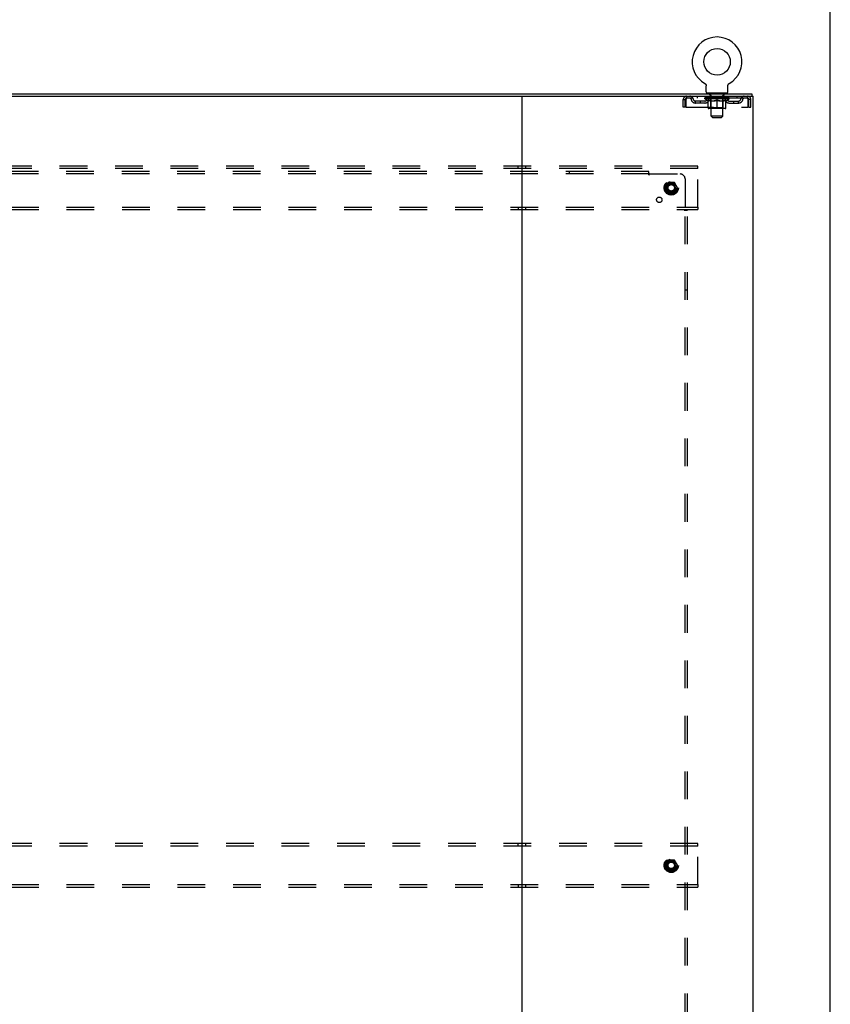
# Model space of a CAD drawing. Header units: inches. Extents: x 0 to 262, y 0 to 169.
# Tile 105 of 105: x 220 to 262, y 79 to 131. Entities that reach past the tile are written whole.
import ezdxf

# ---------------------------------------------------------------- set-up
doc = ezdxf.new("R2010")
doc.units = ezdxf.units.IN
doc.header["$LTSCALE"] = 14.384615
doc.header["$MEASUREMENT"] = 0
doc.linetypes.add('DOT', pattern=[0.2, 0.1, -0.1])
doc.linetypes.add('HIDDEN', pattern=[0.2, 0.1, -0.1])
doc.layers.get('0').update_dxf_attribs({"linetype": 'CONTINUOUS'})
doc.layers.add('DEFAULT_2', color=8, linetype='HIDDEN')
doc.layers.add('SUBPANEL', color=7, linetype='CONTINUOUS')

msp = doc.modelspace()

# ---------------------------------------------------------------- linework, layer by layer
at = {"color": 7, "linetype": 'Continuous'}
for p, q in [((261.538, 0), (261.538, 169.231)), ((255.03, 127.232), (255.03, 127.232)), ((255.03, 127.232), (255.035, 127.229)), ((255.033, 127.23), (255.031, 127.231)), ((255.035, 127.229), (255.039, 127.227)), ((255.039, 127.227), (255.043, 127.224)), ((255.043, 127.224), (255.047, 127.221)), ((255.047, 127.221), (255.051, 127.217)), ((255.051, 127.218), (255.055, 127.214)), ((255.055, 127.214), (255.059, 127.211)), ((255.059, 127.211), (255.062, 127.207)), ((255.062, 127.207), (255.066, 127.203)), ((255.066, 127.204), (255.069, 127.2)), ((255.069, 127.2), (255.072, 127.196)), ((255.072, 127.196), (255.075, 127.192)), ((255.075, 127.192), (255.078, 127.187)), ((255.078, 127.188), (255.081, 127.183)), ((255.081, 127.183), (255.084, 127.179)), ((255.084, 127.179), (255.086, 127.174)), ((255.086, 127.175), (255.088, 127.17)), ((255.088, 127.17), (255.091, 127.165)), ((255.091, 127.165), (255.093, 127.161)), ((255.093, 127.161), (255.094, 127.156)), ((255.094, 127.156), (255.096, 127.151)), ((255.096, 127.151), (255.097, 127.146)), ((255.097, 127.146), (255.099, 127.141)), ((255.099, 127.141), (255.1, 127.136)), ((255.1, 127.136), (255.101, 127.131)), ((255.101, 127.131), (255.102, 127.126)), ((255.102, 127.126), (255.102, 127.121)), ((255.103, 127.111), (255.103, 127.107)), ((256.228, 127.116), (256.229, 127.121)), ((256.229, 127.126), (256.23, 127.131)), ((256.229, 127.121), (256.229, 127.126)), ((256.23, 127.131), (256.231, 127.136)), ((256.231, 127.136), (256.232, 127.141)), ((256.232, 127.141), (256.234, 127.146)), ((256.234, 127.146), (256.235, 127.151)), ((256.235, 127.151), (256.237, 127.156)), ((256.237, 127.156), (256.238, 127.161)), ((256.238, 127.161), (256.24, 127.165)), ((256.24, 127.165), (256.243, 127.17)), ((256.243, 127.17), (256.245, 127.175)), ((256.245, 127.174), (256.247, 127.179)), ((256.247, 127.179), (256.25, 127.183)), ((256.25, 127.183), (256.253, 127.188)), ((256.253, 127.187), (256.256, 127.192)), ((256.256, 127.192), (256.259, 127.196)), ((256.259, 127.196), (256.262, 127.2)), ((256.262, 127.2), (256.265, 127.204)), ((256.265, 127.203), (256.269, 127.207)), ((256.269, 127.207), (256.272, 127.211)), ((256.272, 127.211), (256.276, 127.214)), ((256.276, 127.214), (256.28, 127.218)), ((256.28, 127.217), (256.284, 127.221)), ((256.284, 127.221), (256.288, 127.224)), ((256.288, 127.224), (256.292, 127.227)), ((256.292, 127.227), (256.296, 127.229)), ((256.292, 127.227), (256.293, 127.227)), ((256.296, 127.229), (256.301, 127.232)), ((256.3, 127.231), (256.298, 127.23)), ((178.853, 126.694), (257.478, 126.694)), ((255.103, 126.793), (255.103, 127.107)), ((255.166, 126.724), (255.166, 126.694)), ((256.166, 126.724), (255.166, 126.724)), ((256.166, 126.724), (256.166, 126.694)), ((256.228, 126.793), (256.228, 127.107)), ((257.478, 126.694), (257.478, 126.569)), ((190.875, 126.569), (245.456, 126.569)), ((245.541, 126.569), (245.541, 42.819)), ((245.625, 126.569), (257.541, 126.569)), ((257.541, 42.819), (257.541, 126.569))]:
    msp.add_line(p, q, dxfattribs=at)
at = {"color": 3, "linetype": 'Continuous'}
msp.add_line((245.456, 126.569), (245.625, 126.569), dxfattribs=at)
at = {"color": 7, "linetype": 'Continuous'}
for points in [[(255.102, 127.121), (255.103, 127.116), (255.103, 127.111)], [(256.228, 127.107), (256.228, 127.111), (256.228, 127.116)], [(256.228, 127.107), (256.228, 127.111), (256.228, 127.116)]]:
    msp.add_lwpolyline(points, dxfattribs=at)
msp.add_circle((255.666, 128.352), 0.688, dxfattribs=at)
for centre, radius, start, end in [((255.666, 128.352), 1.288, 299.5053, 240.4947), ((255.172, 126.793), 0.069, 180, 265), ((256.159, 126.793), 0.069, 275, 360)]:
    msp.add_arc(centre, radius, start, end, dxfattribs=at)
at = {"layer": 'DEFAULT_2', "color": 8, "linetype": 'HIDDEN'}
for p, q in [((255.03, 127.232), (255.03, 127.232)), ((255.038, 127.227), (255.039, 127.227)), ((256.301, 127.232), (256.301, 127.232)), ((255.263, 126.724), (255.263, 126.694)), ((255.301, 126.634), (255.301, 126.714)), ((255.37, 126.624), (255.311, 126.624)), ((255.366, 125.543), (255.366, 126.614)), ((256.021, 126.624), (255.961, 126.624)), ((255.966, 125.543), (255.966, 126.614)), ((256.031, 126.634), (256.031, 126.714)), ((256.069, 126.724), (256.069, 126.694)), ((253.916, 126.006), (253.916, 126.402)), ((253.916, 126.402), (254.02, 126.402)), ((254.02, 126.006), (254.02, 126.402)), ((254.05, 126.402), (254.05, 126.006)), ((254.083, 126.569), (254.083, 126.465)), ((257.249, 126.465), (254.083, 126.465)), ((254.551, 126.214), (254.551, 126.318)), ((255.034, 126.318), (254.551, 126.318)), ((255.034, 126.214), (254.551, 126.214)), ((254.634, 126.569), (254.634, 126.465)), ((254.801, 126.214), (254.801, 126.318)), ((255.032, 126.439), (255.032, 126.486)), ((256.299, 126.439), (255.032, 126.439)), ((255.192, 126.327), (255.032, 126.439)), ((255.042, 126.479), (255.042, 126.486)), ((255.051, 126.476), (255.051, 126.479)), ((255.051, 126.476), (256.28, 126.476)), ((255.059, 126.476), (255.059, 126.479)), ((255.06, 126.476), (255.06, 126.479)), ((255.07, 126.479), (255.07, 126.486)), ((255.087, 126.476), (255.087, 126.479)), ((255.089, 126.476), (255.089, 126.479)), ((255.117, 126.479), (255.117, 126.486)), ((255.132, 126.476), (255.132, 126.479)), ((255.134, 126.476), (255.134, 126.479)), ((255.339, 126.479), (255.137, 126.479)), ((255.18, 126.479), (255.18, 126.486)), ((255.182, 126.476), (255.182, 126.479)), ((255.183, 126.476), (255.183, 126.479)), ((255.185, 126.476), (255.185, 126.479)), ((255.192, 126.327), (255.202, 126.327)), ((255.193, 126.476), (255.193, 126.479)), ((255.193, 126.476), (255.193, 126.479)), ((255.196, 126.476), (255.196, 126.479)), ((255.199, 126.476), (255.199, 126.48)), ((255.202, 125.964), (255.202, 126.371)), ((255.204, 126.476), (255.204, 126.479)), ((255.218, 126.476), (255.218, 126.479)), ((255.228, 126.465), (255.228, 126.569)), ((255.236, 126.476), (255.236, 126.479)), ((255.237, 126.476), (255.237, 126.481)), ((255.257, 126.476), (255.257, 126.479)), ((255.257, 126.476), (255.257, 126.479)), ((255.258, 126.479), (255.258, 126.486)), ((255.268, 126.476), (255.268, 126.479)), ((255.272, 126.476), (255.272, 126.479)), ((255.282, 126.476), (255.282, 126.479)), ((255.293, 126.476), (255.293, 126.483)), ((255.308, 126.476), (255.308, 126.479)), ((255.311, 126.476), (255.311, 126.479)), ((255.339, 126.476), (255.339, 126.479)), ((255.406, 126.479), (255.344, 126.479)), ((255.344, 126.327), (255.524, 126.327)), ((255.349, 126.479), (255.349, 126.486)), ((255.353, 125.967), (255.353, 126.436)), ((255.356, 126.476), (255.356, 126.479)), ((255.36, 126.476), (255.36, 126.479)), ((255.366, 126.476), (255.366, 126.484)), ((255.371, 126.476), (255.371, 126.479)), ((255.381, 126.476), (255.381, 126.479)), ((255.406, 126.476), (255.406, 126.479)), ((255.48, 126.479), (255.421, 126.479)), ((255.442, 126.476), (255.442, 126.479)), ((255.449, 126.479), (255.449, 126.486)), ((255.453, 126.476), (255.453, 126.479)), ((255.455, 126.476), (255.455, 126.485)), ((255.458, 126.476), (255.458, 126.479)), ((255.465, 126.476), (255.465, 126.479)), ((255.48, 126.476), (255.48, 126.479)), ((255.561, 126.479), (255.506, 126.479)), ((255.52, 126.476), (255.52, 126.479)), ((255.551, 126.479), (255.629, 126.483)), ((255.556, 126.479), (255.556, 126.486)), ((255.556, 126.479), (255.556, 126.486)), ((255.556, 126.486), (255.556, 126.486)), ((255.556, 126.476), (255.556, 126.479)), ((255.56, 126.476), (255.56, 126.479)), ((255.561, 126.476), (255.561, 126.479)), ((255.561, 126.476), (255.561, 126.479)), ((255.596, 126.479), (255.661, 126.479)), ((255.602, 126.476), (255.602, 126.479)), ((255.607, 126.479), (255.607, 126.482)), ((255.629, 126.479), (255.629, 126.483)), ((255.645, 126.476), (255.645, 126.479)), ((255.663, 126.479), (255.663, 126.479)), ((255.663, 126.476), (255.663, 126.479)), ((255.663, 126.476), (255.663, 126.479)), ((255.666, 126.479), (255.666, 126.486)), ((255.666, 126.486), (255.78, 126.479)), ((255.666, 125.927), (255.666, 126.371)), ((255.668, 126.476), (255.668, 126.479)), ((255.668, 126.476), (255.668, 126.479)), ((255.668, 126.479), (255.668, 126.479)), ((255.686, 126.476), (255.686, 126.479)), ((255.686, 126.479), (255.735, 126.479)), ((255.729, 126.476), (255.729, 126.479)), ((255.77, 126.476), (255.77, 126.479)), ((255.77, 126.476), (255.77, 126.479)), ((255.77, 126.479), (255.825, 126.479)), ((255.771, 126.476), (255.771, 126.479)), ((255.775, 126.486), (255.775, 126.486)), ((255.775, 126.479), (255.775, 126.486)), ((255.775, 126.479), (255.775, 126.486)), ((255.775, 126.476), (255.775, 126.479)), ((255.807, 126.327), (255.987, 126.327)), ((255.811, 126.476), (255.811, 126.479)), ((255.851, 126.476), (255.851, 126.479)), ((255.851, 126.479), (255.91, 126.479)), ((255.866, 126.476), (255.866, 126.479)), ((255.873, 126.476), (255.873, 126.479)), ((255.876, 126.476), (255.876, 126.485)), ((255.878, 126.476), (255.878, 126.479)), ((255.882, 126.479), (255.882, 126.486)), ((255.889, 126.476), (255.889, 126.479)), ((255.925, 126.476), (255.925, 126.479)), ((255.925, 126.479), (255.987, 126.479)), ((255.95, 126.476), (255.95, 126.479)), ((255.961, 126.476), (255.961, 126.479)), ((255.965, 126.476), (255.965, 126.484)), ((255.971, 126.476), (255.971, 126.479)), ((255.975, 126.476), (255.975, 126.479)), ((255.978, 125.967), (255.978, 126.436)), ((255.982, 126.479), (255.982, 126.486)), ((255.992, 126.476), (255.992, 126.479)), ((255.992, 126.479), (256.194, 126.479)), ((256.02, 126.476), (256.02, 126.479)), ((256.023, 126.476), (256.023, 126.479)), ((256.038, 126.476), (256.038, 126.483)), ((256.049, 126.476), (256.049, 126.479)), ((256.059, 126.476), (256.059, 126.479)), ((256.063, 126.476), (256.063, 126.479)), ((256.073, 126.479), (256.073, 126.486)), ((256.074, 126.476), (256.074, 126.479)), ((256.074, 126.476), (256.074, 126.479)), ((256.094, 126.476), (256.094, 126.481)), ((256.095, 126.476), (256.095, 126.479)), ((256.103, 126.465), (256.103, 126.569)), ((256.113, 126.476), (256.113, 126.479)), ((256.127, 126.476), (256.127, 126.479)), ((256.129, 125.964), (256.129, 126.371)), ((256.129, 126.327), (256.139, 126.327)), ((256.132, 126.476), (256.132, 126.48)), ((256.135, 126.476), (256.135, 126.479)), ((256.138, 126.476), (256.138, 126.479)), ((256.138, 126.476), (256.138, 126.479)), ((256.139, 126.327), (256.299, 126.439)), ((256.146, 126.476), (256.146, 126.479)), ((256.149, 126.476), (256.149, 126.479)), ((256.149, 126.476), (256.149, 126.479)), ((256.151, 126.479), (256.151, 126.486)), ((256.197, 126.476), (256.197, 126.479)), ((256.199, 126.476), (256.199, 126.479)), ((256.214, 126.479), (256.214, 126.486)), ((256.242, 126.476), (256.242, 126.479)), ((256.244, 126.476), (256.244, 126.479)), ((256.261, 126.479), (256.261, 126.486)), ((256.271, 126.476), (256.271, 126.479)), ((256.272, 126.476), (256.272, 126.479)), ((256.28, 126.476), (256.28, 126.479)), ((256.289, 126.479), (256.289, 126.486)), ((256.297, 126.318), (256.78, 126.318)), ((256.297, 126.214), (256.78, 126.214)), ((256.299, 126.439), (256.299, 126.486)), ((256.53, 126.214), (256.53, 126.318)), ((256.697, 126.569), (256.697, 126.465)), ((256.78, 126.214), (256.78, 126.318)), ((257.249, 126.465), (257.249, 126.569)), ((257.282, 126.006), (257.282, 126.402)), ((257.312, 126.006), (257.312, 126.402)), ((257.416, 126.402), (257.312, 126.402)), ((257.416, 126.006), (257.416, 126.402)), ((254.02, 126.006), (253.916, 126.006)), ((254.05, 126.006), (257.282, 126.006)), ((256.092, 125.927), (255.239, 125.927)), ((255.353, 125.967), (255.313, 125.927)), ((255.978, 125.967), (255.353, 125.967)), ((255.978, 125.967), (256.018, 125.927)), ((257.312, 126.006), (257.416, 126.006)), ((255.966, 125.543), (255.366, 125.543)), ((255.435, 125.474), (255.366, 125.543)), ((255.435, 125.474), (255.897, 125.474)), ((255.897, 125.474), (255.966, 125.543)), ((254.666, 122.944), (181.666, 122.944)), ((254.666, 122.819), (181.666, 122.819)), ((245.353, 122.819), (245.353, 122.944)), ((245.728, 122.944), (245.728, 122.819)), ((254.666, 122.819), (254.666, 122.944)), ((254.666, 120.819), (254.666, 122.819)), ((253.127, 122.091), (252.973, 121.824)), ((253.445, 122.096), (253.136, 122.096)), ((253.608, 121.824), (253.454, 122.091)), ((252.973, 121.814), (253.127, 121.546)), ((253.445, 121.541), (253.136, 121.541)), ((253.454, 121.546), (253.608, 121.814)), ((181.666, 120.819), (254.666, 120.819)), ((181.666, 120.694), (254.666, 120.694)), ((245.353, 120.819), (245.353, 120.694)), ((245.728, 120.819), (245.728, 120.694)), ((254.666, 120.819), (254.666, 120.694)), ((254.666, 87.819), (181.666, 87.819)), ((245.353, 87.694), (245.353, 87.819)), ((245.728, 87.819), (245.728, 87.694)), ((254.666, 87.694), (254.666, 87.819)), ((254.666, 87.694), (181.666, 87.694)), ((254.666, 85.694), (254.666, 87.694)), ((253.127, 86.966), (252.973, 86.699)), ((253.445, 86.971), (253.136, 86.971)), ((253.608, 86.699), (253.454, 86.966)), ((252.973, 86.689), (253.127, 86.421)), ((253.445, 86.416), (253.136, 86.416)), ((253.454, 86.421), (253.608, 86.689)), ((181.666, 85.694), (254.666, 85.694)), ((181.666, 85.569), (254.666, 85.569)), ((245.353, 85.694), (245.353, 85.569)), ((245.728, 85.694), (245.728, 85.569)), ((254.666, 85.694), (254.666, 85.569))]:
    msp.add_line(p, q, dxfattribs=at)
for points in [[(254.083, 126.569), (254.08, 126.568), (254.078, 126.565), (254.075, 126.559), (254.073, 126.552), (254.071, 126.543), (254.068, 126.532), (254.066, 126.52), (254.064, 126.506), (254.061, 126.491), (254.059, 126.474), (254.057, 126.457), (254.054, 126.439), (254.052, 126.42), (254.05, 126.402)], [(254.083, 126.465), (254.08, 126.464), (254.078, 126.463), (254.075, 126.461), (254.073, 126.458), (254.071, 126.455), (254.068, 126.451), (254.066, 126.446), (254.064, 126.441), (254.061, 126.435), (254.059, 126.429), (254.057, 126.423), (254.054, 126.416), (254.052, 126.409), (254.05, 126.402)], [(255.352, 126.327), (255.327, 126.332), (255.302, 126.338), (255.278, 126.344), (255.253, 126.352), (255.228, 126.361), (255.202, 126.371)], [(255.202, 126.37), (255.227, 126.36), (255.251, 126.352), (255.274, 126.344), (255.298, 126.338), (255.321, 126.332), (255.344, 126.327)], [(255.666, 126.371), (255.64, 126.361), (255.614, 126.352), (255.589, 126.344), (255.564, 126.338), (255.539, 126.332), (255.515, 126.327)], [(255.524, 126.327), (255.547, 126.332), (255.571, 126.338), (255.594, 126.344), (255.618, 126.352), (255.641, 126.36), (255.666, 126.369)], [(255.816, 126.327), (255.792, 126.332), (255.767, 126.338), (255.742, 126.344), (255.717, 126.352), (255.691, 126.361), (255.666, 126.371)], [(255.666, 126.369), (255.69, 126.36), (255.714, 126.352), (255.737, 126.344), (255.761, 126.338), (255.784, 126.332), (255.807, 126.327)], [(256.129, 126.371), (256.103, 126.361), (256.078, 126.352), (256.053, 126.344), (256.028, 126.338), (256.004, 126.332), (255.979, 126.327)], [(255.987, 126.327), (256.01, 126.332), (256.034, 126.338), (256.057, 126.344), (256.081, 126.352), (256.105, 126.36), (256.129, 126.37)], [(257.282, 126.402), (257.279, 126.42), (257.277, 126.439), (257.274, 126.457), (257.272, 126.474), (257.27, 126.491), (257.267, 126.506), (257.265, 126.52), (257.263, 126.532), (257.26, 126.543), (257.258, 126.552), (257.256, 126.559), (257.253, 126.565), (257.251, 126.568), (257.249, 126.569)], [(257.282, 126.402), (257.279, 126.409), (257.277, 126.416), (257.274, 126.423), (257.272, 126.429), (257.27, 126.435), (257.267, 126.441), (257.265, 126.446), (257.263, 126.451), (257.26, 126.455), (257.258, 126.458), (257.256, 126.461), (257.253, 126.463), (257.251, 126.464), (257.249, 126.465)]]:
    msp.add_lwpolyline(points, dxfattribs=at)
for centre, radius in [((253.291, 121.819), 0.372), ((253.291, 121.819), 0.356), ((253.291, 121.819), 0.318), ((253.291, 121.819), 0.204), ((253.291, 121.819), 0.183), ((253.291, 121.819), 0.183), ((253.291, 121.819), 0.166), ((253.291, 86.694), 0.372), ((253.291, 86.694), 0.356), ((253.291, 86.694), 0.318), ((253.291, 86.694), 0.204), ((253.291, 86.694), 0.183), ((253.291, 86.694), 0.183), ((253.291, 86.694), 0.166)]:
    msp.add_circle(centre, radius, dxfattribs=at)
at = {"layer": 'DEFAULT_2', "color": 8, "linetype": 'DOT'}
for centre in [(253.291, 121.819), (253.291, 86.694)]:
    msp.add_circle(centre, 0.17, dxfattribs=at)
at = {"layer": 'DEFAULT_2', "color": 8, "linetype": 'HIDDEN'}
for centre, radius, start, end in [((255.172, 126.793), 0.069, 265, 270), ((255.291, 126.714), 0.01, 0, 90), ((255.311, 126.634), 0.01, 180, 270), ((255.356, 126.614), 0.01, 0, 90), ((255.976, 126.614), 0.01, 90, 180), ((256.021, 126.634), 0.01, 270, 360), ((256.041, 126.714), 0.01, 90, 180), ((256.159, 126.793), 0.069, 270, 275), ((254.083, 126.402), 0.167, 90, 180), ((254.083, 126.402), 0.063, 90, 180), ((254.262, 126.402), 0.167, 8.0716, 90), ((254.262, 126.402), 0.0625, 7.9863, 90), ((254.551, 126.443), 0.229, 187.9863, 270), ((254.551, 126.443), 0.125, 188.0716, 270), ((255.034, 126.443), 0.125, 270, 351.9284), ((255.034, 126.443), 0.229, 270, 352.0137), ((255.323, 126.402), 0.167, 90, 171.9284), ((255.323, 126.402), 0.0625, 90, 172.0137), ((255.313, 126.436), 0.0398, 0, 90), ((256.018, 126.436), 0.0398, 90, 180), ((256.008, 126.402), 0.167, 8.0716, 90), ((256.008, 126.402), 0.0625, 7.9863, 90), ((256.297, 126.443), 0.229, 187.9863, 270), ((256.297, 126.443), 0.125, 188.0716, 270), ((256.78, 126.443), 0.125, 270, 351.9284), ((256.78, 126.443), 0.229, 270, 352.0137), ((257.069, 126.402), 0.167, 90, 171.9284), ((257.069, 126.402), 0.0625, 90, 172.0137), ((257.249, 126.402), 0.167, 0, 90), ((257.249, 126.402), 0.063, 0, 90), ((255.239, 125.964), 0.0371, 180, 270), ((256.092, 125.964), 0.0371, 270, 360), ((253.136, 122.086), 0.01, 90.0124, 149.9892), ((253.445, 122.086), 0.01, 30.012, 89.9887), ((252.982, 121.819), 0.01, 150.0127, 209.9883), ((253.136, 121.551), 0.01, 210.012, 269.9887), ((253.445, 121.551), 0.01, 270.0124, 329.9892), ((253.599, 121.819), 0.01, 330.0127, 29.9883), ((253.136, 86.961), 0.01, 90.0124, 149.9892), ((253.445, 86.961), 0.01, 30.012, 89.9887), ((252.982, 86.694), 0.01, 150.0127, 209.9883), ((253.136, 86.426), 0.01, 210.012, 269.9887), ((253.445, 86.426), 0.01, 270.0124, 329.9892), ((253.599, 86.694), 0.01, 330.0127, 29.9883)]:
    msp.add_arc(centre, radius, start, end, dxfattribs=at)
for centre, major_axis, ratio, start_param, end_param in [((255.666, 126.486), (0.633, 0.007), 0.05963, 2.96643, 3.140963), ((255.012, 126.474), (0.198, 0), 0.060556, 0.430652, 1.470503), ((255.666, 126.486), (0.633, 0), 0.060556, -3.141593, -2.96706), ((255.012, 126.467), (0.198, 0.002), 0.05963, 1.376596, 1.469874), ((255.666, 126.486), (0.633, 0.013), 0.05688, 2.791345, 2.965878), ((254.988, 126.474), (0.198, 0.002), 0.05963, 0.25549, 1.295341), ((255.057, 126.474), (0.198, -0.002), 0.05963, 0.605815, 1.645666), ((255.666, 126.486), (0.633, -0.007), 0.05963, -2.96643, -2.791898), ((255.057, 126.467), (0.198, 0), 0.060556, 1.551758, 1.645036), ((254.988, 126.467), (0.198, 0.004), 0.05688, 1.20151, 1.294789), ((255.058, 126.469), (0.164, 0.002), 0.05963, 1.065228, 1.614276), ((255.038, 126.469), (0.164, 0.003), 0.05688, 0.890143, 1.43919), ((255.096, 126.469), (0.164, 0), 0.060556, 1.240391, 1.789438), ((255.666, 126.486), (0.633, 0.019), 0.052395, 2.616403, 2.790936), ((254.984, 126.474), (0.198, 0.004), 0.05688, 0.080405, 1.120256), ((255.119, 126.474), (0.198, -0.004), 0.05688, 0.7809, 1.820751), ((255.666, 126.486), (0.633, -0.013), 0.05688, -2.791345, -2.616812), ((255.119, 126.467), (0.198, -0.002), 0.05963, 1.72692, 1.820198), ((254.984, 126.467), (0.198, 0.006), 0.052395, 1.026568, 1.119847), ((255.037, 126.469), (0.164, 0.005), 0.052395, 0.715201, 1.264248), ((255.151, 126.469), (0.164, -0.002), 0.05963, 1.415553, 1.9646), ((255.666, 126.486), (0.633, 0.025), 0.046319, 2.441654, 2.616187), ((255.198, 126.474), (0.198, -0.006), 0.052395, 0.955842, 1.995693), ((255.666, 126.486), (0.633, -0.019), 0.052395, -2.616403, -2.44187), ((255.001, 126.474), (0.198, 0.006), 0.052395, -0.094537, 0.945314), ((255.198, 126.467), (0.198, -0.004), 0.05688, 1.902006, 1.995284), ((255.001, 126.467), (0.198, 0.008), 0.046319, 0.851819, 0.945098), ((255.056, 126.469), (0.164, 0.006), 0.046319, 0.540452, 1.089499), ((255.223, 126.469), (0.164, -0.003), 0.05688, 1.590638, 2.139686), ((255.666, 126.486), (0.633, 0.029), 0.038841, 2.267123, 2.441656), ((255.292, 126.474), (0.198, -0.008), 0.046319, 1.130591, 2.170442), ((255.038, 126.474), (0.198, 0.008), 0.046319, -0.269286, 0.770565), ((255.666, 126.486), (0.633, -0.025), 0.046319, -2.441654, -2.267121), ((255.292, 126.467), (0.198, -0.006), 0.052395, 2.076947, 2.170226), ((255.038, 126.467), (0.198, 0.009), 0.038841, 0.677289, 0.770567), ((255.093, 126.469), (0.164, 0.008), 0.038841, 0.365921, 0.914969), ((255.307, 126.469), (0.164, -0.005), 0.052395, 1.76558, 2.314627), ((255.666, 126.486), (0.633, 0.033), 0.030195, 2.09281, 2.267343), ((255.397, 126.474), (0.198, -0.009), 0.038841, 1.305122, 2.344973), ((255.095, 126.474), (0.198, 0.009), 0.038841, -0.443817, 0.596034), ((255.666, 126.486), (0.633, -0.029), 0.038841, -2.267123, -2.092591), ((255.397, 126.467), (0.198, -0.008), 0.046319, 2.251696, 2.344975), ((255.095, 126.467), (0.198, 0.01), 0.030195, 0.502975, 0.596254), ((255.147, 126.469), (0.164, 0.009), 0.030195, 0.191608, 0.740655), ((255.403, 126.469), (0.164, -0.006), 0.046319, 1.940329, 2.489376), ((255.168, 126.474), (0.198, 0.01), 0.030195, -0.61813, 0.421721), ((255.666, 126.486), (0.633, 0.036), 0.020645, 1.918687, 2.09322), ((255.51, 126.474), (0.198, -0.01), 0.030195, 1.479435, 2.519286), ((255.666, 126.486), (0.633, -0.033), 0.030195, -2.09281, -1.918277), ((255.51, 126.467), (0.198, -0.009), 0.038841, 2.426227, 2.519505), ((255.168, 126.467), (0.198, 0.011), 0.020645, 0.328852, 0.422131), ((255.217, 126.469), (0.164, 0.009), 0.020645, 0.017485, 0.566532), ((255.506, 126.469), (0.164, -0.008), 0.038841, 2.11486, 2.663907), ((255.257, 126.474), (0.198, 0.011), 0.020645, -0.792253, 0.247598), ((255.666, 126.486), (0.633, 0.038), 0.010478, 1.744704, 1.919237), ((255.627, 126.474), (0.198, -0.011), 0.020645, 1.653558, 2.693409), ((255.666, 126.486), (0.633, -0.036), 0.020645, -1.918687, -1.744154), ((255.627, 126.467), (0.198, -0.01), 0.030195, 2.60054, 2.693819), ((255.257, 126.467), (0.198, 0.012), 0.010478, 0.154869, 0.248148), ((255.301, 126.469), (0.164, 0.01), 0.010478, 6.126688, 6.675735), ((255.614, 126.469), (0.164, -0.009), 0.030195, 2.289173, 2.83822), ((255.358, 126.474), (0.198, 0.012), 0.010478, -0.966236, -0.000846), ((255.746, 126.474), (0.198, -0.012), 0.010478, 1.827541, 2.867392), ((255.666, 126.486), (0.633, -0.038), 0.010478, -1.744704, -1.570171), ((255.746, 126.467), (0.198, -0.011), 0.020645, 2.774664, 2.867942), ((255.724, 126.469), (0.164, -0.009), 0.020645, 2.463296, 3.012344), ((255.585, 126.474), (0.198, 0.012), 0.010478, 0.274201, 1.314052), ((255.499, 126.469), (0.164, 0.01), 0.010478, -0.000298, 0.504314), ((255.468, 126.467), (0.198, 0.012), 0.010478, 0.192946, 0.399283), ((255.666, 126.486), (0.633, 0.038), 0.010478, -1.578586, -1.396888), ((255.863, 126.467), (0.198, -0.012), 0.010478, 2.948646, 3.041925), ((255.832, 126.469), (0.164, -0.01), 0.010478, 2.637279, 3.142076), ((255.704, 126.474), (0.198, 0.011), 0.020645, 0.448184, 1.488034), ((255.607, 126.469), (0.164, 0.009), 0.020645, 0.129249, 0.678296), ((255.585, 126.467), (0.198, 0.011), 0.020645, 0.273651, 0.366929), ((255.666, 126.486), (0.633, 0.036), 0.020645, -1.397439, -1.222906), ((255.973, 126.474), (0.198, -0.012), 0.010478, -3.140747, -2.175357), ((255.666, 126.486), (0.633, -0.038), 0.010478, 1.222355, 1.396888), ((255.821, 126.474), (0.198, 0.01), 0.030195, 0.622307, 1.662158), ((255.717, 126.469), (0.164, 0.009), 0.030195, 0.303372, 0.852419), ((256.03, 126.469), (0.164, -0.01), 0.010478, 2.749043, 3.29809), ((256.074, 126.474), (0.198, -0.011), 0.020645, 2.893995, 3.933846), ((255.704, 126.467), (0.198, 0.01), 0.030195, 0.447774, 0.541052), ((256.074, 126.467), (0.198, -0.012), 0.010478, 2.893445, 2.986723), ((255.666, 126.486), (0.633, 0.033), 0.030195, -1.223315, -1.048783), ((255.666, 126.486), (0.633, -0.036), 0.020645, 1.048373, 1.222906), ((255.934, 126.474), (0.198, 0.009), 0.038841, 0.79662, 1.836471), ((255.825, 126.469), (0.164, 0.008), 0.038841, 0.477686, 1.026733), ((256.114, 126.469), (0.164, -0.009), 0.020645, 2.57506, 3.124108), ((256.163, 126.474), (0.198, -0.01), 0.030195, 2.719872, 3.759723), ((256.039, 126.474), (0.198, 0.008), 0.046319, 0.971151, 2.011002), ((255.821, 126.467), (0.198, 0.009), 0.038841, 0.622087, 0.715366), ((256.163, 126.467), (0.198, -0.011), 0.020645, 2.719462, 2.812741), ((255.666, 126.486), (0.633, 0.029), 0.038841, -1.049002, -0.874469), ((255.666, 126.486), (0.633, -0.033), 0.030195, 0.87425, 1.048783), ((255.928, 126.469), (0.164, 0.006), 0.046319, 0.652216, 1.201263), ((256.133, 126.474), (0.198, 0.006), 0.052395, 1.1459, 2.185751), ((256.184, 126.469), (0.164, -0.009), 0.030195, 2.400937, 2.949985), ((256.236, 126.474), (0.198, -0.009), 0.038841, 2.545558, 3.585409), ((256.024, 126.469), (0.164, 0.005), 0.052395, 0.826965, 1.376012), ((255.934, 126.467), (0.198, 0.008), 0.046319, 0.796618, 0.889896), ((256.236, 126.467), (0.198, -0.01), 0.030195, 2.545339, 2.638617), ((256.212, 126.474), (0.198, 0.004), 0.05688, 1.320842, 2.360692), ((255.666, 126.486), (0.633, 0.025), 0.046319, -0.874471, -0.699939), ((255.666, 126.486), (0.633, -0.029), 0.038841, 0.699936, 0.874469), ((256.293, 126.474), (0.198, -0.008), 0.046319, 2.371028, 3.410879), ((256.238, 126.469), (0.164, -0.008), 0.038841, 2.226624, 2.775671), ((256.274, 126.474), (0.198, 0.002), 0.05963, 1.495927, 2.535778), ((256.108, 126.469), (0.164, 0.003), 0.05688, 1.001907, 1.550954), ((256.33, 126.474), (0.198, -0.006), 0.052395, 2.196279, 3.23613), ((256.275, 126.469), (0.164, -0.006), 0.046319, 2.052093, 2.601141), ((256.039, 126.467), (0.198, 0.006), 0.052395, 0.971367, 1.064645), ((256.293, 126.467), (0.198, -0.009), 0.038841, 2.371026, 2.464304), ((256.319, 126.474), (0.198, 0), 0.060556, 1.671089, 2.71094), ((256.347, 126.474), (0.198, -0.004), 0.05688, 2.021337, 3.061188), ((255.666, 126.486), (0.633, 0.019), 0.052395, -0.699723, -0.52519), ((255.666, 126.486), (0.633, -0.025), 0.046319, 0.525406, 0.699939), ((256.343, 126.474), (0.198, -0.002), 0.05963, 1.846251, 2.886102), ((256.18, 126.469), (0.164, 0.002), 0.05963, 1.176993, 1.72604), ((256.294, 126.469), (0.164, -0.005), 0.052395, 1.877344, 2.426392), ((256.235, 126.469), (0.164, 0), 0.060556, 1.352155, 1.901202), ((256.293, 126.469), (0.164, -0.003), 0.05688, 1.702402, 2.25145), ((256.273, 126.469), (0.164, -0.002), 0.05963, 1.527317, 2.076364), ((256.133, 126.467), (0.198, 0.004), 0.05688, 1.146309, 1.239587), ((256.33, 126.467), (0.198, -0.008), 0.046319, 2.196495, 2.289773), ((255.666, 126.486), (0.633, 0.013), 0.05688, -0.524781, -0.350248), ((255.666, 126.486), (0.633, -0.019), 0.052395, 0.350657, 0.52519), ((256.212, 126.467), (0.198, 0.002), 0.05963, 1.321394, 1.414673), ((256.347, 126.467), (0.198, -0.006), 0.052395, 2.021746, 2.115024), ((255.666, 126.486), (0.633, 0.007), 0.05963, -0.349695, -0.175162), ((255.666, 126.486), (0.633, -0.013), 0.05688, 0.175715, 0.350248), ((256.274, 126.467), (0.198, 0), 0.060556, 1.496556, 1.589835), ((256.343, 126.467), (0.198, -0.004), 0.05688, 1.846804, 1.940083), ((256.319, 126.467), (0.198, -0.002), 0.05963, 1.671719, 1.764997), ((255.666, 126.486), (0.633, 0), 0.060556, -0.174533, 0), ((255.666, 126.486), (0.633, -0.007), 0.05963, 0.000629, 0.175162)]:
    msp.add_ellipse(centre, major_axis=major_axis, ratio=ratio, start_param=start_param, end_param=end_param, dxfattribs=at)
at = {"layer": 'SUBPANEL', "color": 8, "linetype": 'HIDDEN'}
for p, q in [((252.134, 122.662), (184.197, 122.662)), ((252.134, 122.537), (184.197, 122.537)), ((248.009, 122.537), (248.009, 122.662)), ((252.134, 122.497), (252.134, 122.662)), ((252.17, 122.537), (253.759, 122.537)), ((254.009, 122.287), (254.009, 120.698)), ((253.968, 120.662), (254.134, 120.662)), ((254.009, 52.725), (254.009, 120.662)), ((254.028, 120.68), (254.021, 120.687)), ((254.134, 52.725), (254.134, 120.662)), ((254.009, 116.537), (254.134, 116.537))]:
    msp.add_line(p, q, dxfattribs=at)
for points in [[(252.134, 122.576), (252.136, 122.574), (252.138, 122.571), (252.14, 122.569), (252.141, 122.567), (252.143, 122.565), (252.145, 122.563), (252.146, 122.561), (252.148, 122.56), (252.15, 122.558), (252.151, 122.556), (252.157, 122.551)], [(252.134, 122.497), (252.136, 122.497), (252.138, 122.498), (252.14, 122.499), (252.142, 122.5), (252.143, 122.501), (252.145, 122.503), (252.147, 122.504), (252.148, 122.506), (252.15, 122.508), (252.151, 122.51), (252.153, 122.512), (252.154, 122.514), (252.156, 122.516), (252.157, 122.519)], [(252.157, 122.551), (252.158, 122.549), (252.16, 122.547), (252.163, 122.545), (252.164, 122.543), (252.166, 122.541), (252.168, 122.539), (252.17, 122.537)], [(252.157, 122.519), (252.16, 122.524), (252.162, 122.526), (252.163, 122.529), (252.165, 122.531), (252.166, 122.534), (252.168, 122.536), (252.17, 122.537)], [(253.968, 120.662), (253.969, 120.664), (253.97, 120.666), (253.971, 120.668), (253.972, 120.67), (253.973, 120.672), (253.975, 120.673), (253.976, 120.675), (253.978, 120.677), (253.98, 120.678), (253.982, 120.679), (253.984, 120.681), (253.986, 120.682), (253.988, 120.684), (253.991, 120.685), (253.993, 120.687), (253.996, 120.688), (253.998, 120.69), (254.001, 120.691), (254.003, 120.693), (254.005, 120.695), (254.007, 120.696), (254.009, 120.698)], [(254.021, 120.687), (254.019, 120.689), (254.017, 120.691), (254.015, 120.693), (254.013, 120.695), (254.011, 120.696), (254.009, 120.698)], [(254.048, 120.662), (254.045, 120.664), (254.043, 120.666), (254.041, 120.668), (254.039, 120.669), (254.037, 120.671), (254.035, 120.673), (254.033, 120.675), (254.031, 120.676), (254.03, 120.678), (254.028, 120.68)]]:
    msp.add_lwpolyline(points, dxfattribs=at)
for centre, radius in [((253.291, 121.819), 0.25), ((252.672, 121.2), 0.141), ((253.291, 86.694), 0.25)]:
    msp.add_circle(centre, radius, dxfattribs=at)
msp.add_arc((253.759, 122.287), 0.25, 0, 90, dxfattribs=at)

doc.saveas('drawing.dxf')
